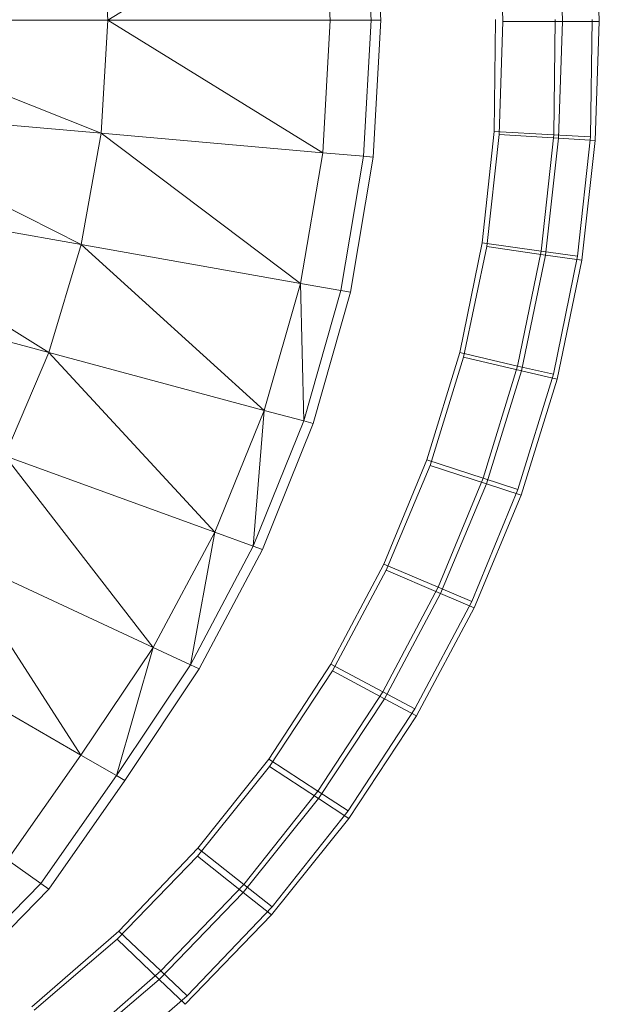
# Model space of a CAD drawing. Header units: metres. Extents: x 391.1 to 427.5, y 12.8 to 28.4.
# Tile 170 of 206: x 408.0343 to 408.1044, y 27.2037 to 27.3227. Entities that reach past the tile are written whole.
import ezdxf

# ---------------------------------------------------------------- set-up
doc = ezdxf.new("R2010")
doc.units = ezdxf.units.M
doc.layers.add('A-DETL-____-MBND', color=7, linetype='Continuous', lineweight=18)

# ---------------------------------------------------------------- blocks, each defined once
blk = doc.blocks.new('Family - Inodor PA-152337-03_TEL_P0A')
at = {"layer": 'A-DETL-____-MBND', "color": 253, "true_color": 0xaaaaaa}
for p, q in [((0.69404, 0.21593), (0.66806, 0.19991)), ((0.69494, 0.19991), (0.69404, 0.21593)), ((0.69989, 0.19991), (0.69897, 0.21636)), ((0.70015, 0.21647), (0.70107, 0.19991)), ((0.72302, 0.19976), (0.72254, 0.21434)), ((0.72302, 0.19976), (0.72254, 0.21434)), ((0.72747, 0.19975), (0.72698, 0.21462)), ((0.72747, 0.19975), (0.72698, 0.21462)), ((0.66806, 0.19991), (0.66725, 0.21359)), ((0.71582, 0.19976), (0.71536, 0.21387)), ((0.71582, 0.19976), (0.71536, 0.21387)), ((0.71478, 0.18645), (0.71494, 0.19999)), ((0.71478, 0.18645), (0.71494, 0.19999)), ((0.71478, 0.18645), (0.71494, 0.19999)), ((0.71494, 0.19999), (0.71478, 0.18645)), ((0.72214, 0.19999), (0.72197, 0.18606)), ((0.72214, 0.19999), (0.72197, 0.18606)), ((0.72659, 0.19999), (0.72642, 0.18582)), ((0.72659, 0.19999), (0.72642, 0.18582)), ((0.66806, 0.19991), (0.63302, 0.19991)), ((0.66725, 0.18624), (0.63302, 0.19991)), ((0.66806, 0.19991), (0.66725, 0.18624)), ((0.69494, 0.19991), (0.66806, 0.19991)), ((0.69404, 0.1839), (0.66806, 0.19991)), ((0.69494, 0.19991), (0.69404, 0.1839)), ((0.69989, 0.19991), (0.69494, 0.19991)), ((0.69989, 0.19991), (0.69897, 0.18347)), ((0.70107, 0.19991), (0.69989, 0.19991)), ((0.70107, 0.19991), (0.70015, 0.18336)), ((0.71536, 0.18611), (0.71582, 0.19976)), ((0.71536, 0.18611), (0.71582, 0.19976)), ((0.71582, 0.19976), (0.72302, 0.19976)), ((0.72302, 0.19976), (0.71582, 0.19976)), ((0.72254, 0.18565), (0.72302, 0.19976)), ((0.72254, 0.18565), (0.72302, 0.19976)), ((0.72302, 0.19976), (0.72747, 0.19975)), ((0.72747, 0.19975), (0.72302, 0.19976)), ((0.72698, 0.18536), (0.72747, 0.19975)), ((0.72698, 0.18536), (0.72747, 0.19975)), ((0.66725, 0.18624), (0.63233, 0.1893)), ((0.66485, 0.17278), (0.63233, 0.1893)), ((0.66725, 0.18624), (0.66485, 0.17278)), ((0.69404, 0.1839), (0.66725, 0.18624)), ((0.69136, 0.1681), (0.66725, 0.18624)), ((0.71333, 0.173), (0.71478, 0.18645)), ((0.71333, 0.173), (0.71478, 0.18645)), ((0.71333, 0.173), (0.71478, 0.18645)), ((0.71478, 0.18645), (0.71333, 0.173)), ((0.71386, 0.17255), (0.71536, 0.18611)), ((0.71386, 0.17255), (0.71536, 0.18611)), ((0.71478, 0.18645), (0.72197, 0.18606)), ((0.72197, 0.18606), (0.71478, 0.18645)), ((0.71536, 0.18611), (0.72254, 0.18565)), ((0.72254, 0.18565), (0.71536, 0.18611)), ((0.72197, 0.18606), (0.72045, 0.17199)), ((0.72197, 0.18606), (0.72045, 0.17199)), ((0.72197, 0.18606), (0.72642, 0.18582)), ((0.72642, 0.18582), (0.72197, 0.18606)), ((0.72642, 0.18582), (0.72485, 0.17137)), ((0.72642, 0.18582), (0.72485, 0.17137)), ((0.72098, 0.17153), (0.72254, 0.18565)), ((0.72098, 0.17153), (0.72254, 0.18565)), ((0.72254, 0.18565), (0.72698, 0.18536)), ((0.72698, 0.18536), (0.72254, 0.18565)), ((0.72538, 0.1709), (0.72698, 0.18536)), ((0.72538, 0.1709), (0.72698, 0.18536)), ((0.69404, 0.1839), (0.69136, 0.1681)), ((0.69897, 0.18347), (0.69404, 0.1839)), ((0.69897, 0.18347), (0.69623, 0.16724)), ((0.70015, 0.18336), (0.6974, 0.16704)), ((0.70015, 0.18336), (0.69897, 0.18347)), ((0.66485, 0.17278), (0.63029, 0.17887)), ((0.66094, 0.15973), (0.63029, 0.17887)), ((0.66485, 0.17278), (0.66094, 0.15973)), ((0.69136, 0.1681), (0.66485, 0.17278)), ((0.68697, 0.15275), (0.66485, 0.17278)), ((0.7106, 0.15973), (0.71333, 0.173)), ((0.7106, 0.15973), (0.71333, 0.173)), ((0.7106, 0.15973), (0.71333, 0.173)), ((0.71333, 0.173), (0.7106, 0.15973)), ((0.71333, 0.173), (0.72045, 0.17199)), ((0.72045, 0.17199), (0.71333, 0.173)), ((0.71107, 0.15918), (0.71386, 0.17255)), ((0.71107, 0.15918), (0.71386, 0.17255)), ((0.71386, 0.17255), (0.72098, 0.17153)), ((0.72098, 0.17153), (0.71386, 0.17255)), ((0.72045, 0.17199), (0.7176, 0.15811)), ((0.72045, 0.17199), (0.7176, 0.15811)), ((0.71807, 0.15754), (0.72098, 0.17153)), ((0.71807, 0.15754), (0.72098, 0.17153)), ((0.72045, 0.17199), (0.72485, 0.17137)), ((0.72485, 0.17137), (0.72045, 0.17199)), ((0.72098, 0.17153), (0.72538, 0.1709)), ((0.72538, 0.1709), (0.72098, 0.17153)), ((0.72485, 0.17137), (0.72192, 0.15711)), ((0.72485, 0.17137), (0.72192, 0.15711)), ((0.72239, 0.15653), (0.72538, 0.1709)), ((0.72239, 0.15653), (0.72538, 0.1709)), ((0.66094, 0.15973), (0.62697, 0.16883)), ((0.69136, 0.1681), (0.68697, 0.15275)), ((0.69623, 0.16724), (0.69136, 0.1681)), ((0.69174, 0.15147), (0.69136, 0.1681)), ((0.69623, 0.16724), (0.69174, 0.15147)), ((0.6974, 0.16704), (0.69289, 0.15117)), ((0.6974, 0.16704), (0.69623, 0.16724)), ((0.66094, 0.15973), (0.65562, 0.14726)), ((0.68697, 0.15275), (0.66094, 0.15973)), ((0.68099, 0.13803), (0.66094, 0.15973)), ((0.70661, 0.14675), (0.7106, 0.15973)), ((0.70661, 0.14675), (0.7106, 0.15973)), ((0.70661, 0.14675), (0.7106, 0.15973)), ((0.7106, 0.15973), (0.70661, 0.14675)), ((0.7106, 0.15973), (0.7176, 0.15811)), ((0.7176, 0.15811), (0.7106, 0.15973)), ((0.70701, 0.1461), (0.71107, 0.15918)), ((0.70701, 0.1461), (0.71107, 0.15918)), ((0.71107, 0.15918), (0.71807, 0.15754)), ((0.71807, 0.15754), (0.71107, 0.15918)), ((0.7176, 0.15811), (0.71343, 0.14454)), ((0.7176, 0.15811), (0.71343, 0.14454)), ((0.71382, 0.14386), (0.71807, 0.15754)), ((0.71382, 0.14386), (0.71807, 0.15754)), ((0.7176, 0.15811), (0.72192, 0.15711)), ((0.72192, 0.15711), (0.7176, 0.15811)), ((0.71807, 0.15754), (0.72239, 0.15653)), ((0.72239, 0.15653), (0.71807, 0.15754)), ((0.72192, 0.15711), (0.71764, 0.14317)), ((0.72192, 0.15711), (0.71764, 0.14317)), ((0.71803, 0.14248), (0.72239, 0.15653)), ((0.71803, 0.14248), (0.72239, 0.15653)), ((0.68697, 0.15275), (0.68099, 0.13803)), ((0.68564, 0.13633), (0.68697, 0.15275)), ((0.69174, 0.15147), (0.68697, 0.15275)), ((0.69174, 0.15147), (0.68564, 0.13633)), ((0.69289, 0.15117), (0.69174, 0.15147)), ((0.69289, 0.15117), (0.68675, 0.13593)), ((0.68099, 0.13803), (0.65562, 0.14726)), ((0.67355, 0.12409), (0.65562, 0.14726)), ((0.70141, 0.13416), (0.70661, 0.14675)), ((0.70141, 0.13416), (0.70661, 0.14675)), ((0.70141, 0.13416), (0.70661, 0.14675)), ((0.70661, 0.14675), (0.70141, 0.13416)), ((0.70661, 0.14675), (0.71343, 0.14454)), ((0.71343, 0.14454), (0.70661, 0.14675)), ((0.70172, 0.13342), (0.70701, 0.1461)), ((0.70172, 0.13342), (0.70701, 0.1461)), ((0.70701, 0.1461), (0.71382, 0.14386)), ((0.71382, 0.14386), (0.70701, 0.1461)), ((0.71343, 0.14454), (0.70799, 0.13137)), ((0.71343, 0.14454), (0.70799, 0.13137)), ((0.71343, 0.14454), (0.71764, 0.14317)), ((0.71764, 0.14317), (0.71343, 0.14454)), ((0.70828, 0.13061), (0.71382, 0.14386)), ((0.70828, 0.13061), (0.71382, 0.14386)), ((0.71764, 0.14317), (0.71205, 0.12965)), ((0.71764, 0.14317), (0.71205, 0.12965)), ((0.71382, 0.14386), (0.71803, 0.14248)), ((0.71803, 0.14248), (0.71382, 0.14386)), ((0.71234, 0.12887), (0.71803, 0.14248)), ((0.71234, 0.12887), (0.71803, 0.14248)), ((0.68099, 0.13803), (0.67355, 0.12409)), ((0.67804, 0.122), (0.68099, 0.13803)), ((0.68564, 0.13633), (0.68099, 0.13803)), ((0.68564, 0.13633), (0.67804, 0.122)), ((0.68675, 0.13593), (0.67911, 0.1215)), ((0.68675, 0.13593), (0.68564, 0.13633)), ((0.67355, 0.12409), (0.64904, 0.13552)), ((0.64904, 0.13552), (0.66482, 0.11108)), ((0.69502, 0.12208), (0.70141, 0.13416)), ((0.69502, 0.12208), (0.70141, 0.13416)), ((0.69502, 0.12208), (0.70141, 0.13416)), ((0.70141, 0.13416), (0.69502, 0.12208)), ((0.69523, 0.12126), (0.70172, 0.13342)), ((0.69523, 0.12126), (0.70172, 0.13342)), ((0.70141, 0.13416), (0.70799, 0.13137)), ((0.70799, 0.13137), (0.70141, 0.13416)), ((0.70172, 0.13342), (0.70828, 0.13061)), ((0.70828, 0.13061), (0.70172, 0.13342)), ((0.70799, 0.13137), (0.70131, 0.11873)), ((0.70799, 0.13137), (0.70131, 0.11873)), ((0.70799, 0.13137), (0.71205, 0.12965)), ((0.71205, 0.12965), (0.70799, 0.13137)), ((0.7015, 0.11789), (0.70828, 0.13061)), ((0.7015, 0.11789), (0.70828, 0.13061)), ((0.70828, 0.13061), (0.71234, 0.12887)), ((0.71234, 0.12887), (0.70828, 0.13061)), ((0.71205, 0.12965), (0.70519, 0.11667)), ((0.71205, 0.12965), (0.70519, 0.11667)), ((0.70537, 0.11581), (0.71234, 0.12887)), ((0.70537, 0.11581), (0.71234, 0.12887)), ((0.66482, 0.11108), (0.64137, 0.12462)), ((0.67355, 0.12409), (0.66482, 0.11108)), ((0.6691, 0.10861), (0.67355, 0.12409)), ((0.67804, 0.122), (0.67355, 0.12409)), ((0.67804, 0.122), (0.6691, 0.10861)), ((0.67911, 0.1215), (0.67013, 0.10801)), ((0.67911, 0.1215), (0.67804, 0.122)), ((0.68752, 0.11059), (0.69502, 0.12208)), ((0.68752, 0.11059), (0.69502, 0.12208)), ((0.68752, 0.11059), (0.69502, 0.12208)), ((0.69502, 0.12208), (0.68752, 0.11059)), ((0.69502, 0.12208), (0.70131, 0.11873)), ((0.70131, 0.11873), (0.69502, 0.12208)), ((0.6876, 0.10971), (0.69523, 0.12126)), ((0.6876, 0.10971), (0.69523, 0.12126)), ((0.69523, 0.12126), (0.7015, 0.11789)), ((0.7015, 0.11789), (0.69523, 0.12126)), ((0.70131, 0.11873), (0.69346, 0.10672)), ((0.70131, 0.11873), (0.69346, 0.10672)), ((0.69353, 0.10581), (0.7015, 0.11789)), ((0.69353, 0.10581), (0.7015, 0.11789)), ((0.70131, 0.11873), (0.70519, 0.11667)), ((0.70519, 0.11667), (0.70131, 0.11873)), ((0.7015, 0.11789), (0.70537, 0.11581)), ((0.70537, 0.11581), (0.7015, 0.11789)), ((0.70519, 0.11667), (0.69713, 0.10433)), ((0.70519, 0.11667), (0.69713, 0.10433)), ((0.69719, 0.1034), (0.70537, 0.11581)), ((0.69719, 0.1034), (0.70537, 0.11581)), ((0.66482, 0.11108), (0.65593, 0.0984)), ((0.6691, 0.10861), (0.66482, 0.11108)), ((0.6789, 0.09887), (0.6876, 0.10971)), ((0.6789, 0.09887), (0.6876, 0.10971)), ((0.67894, 0.0998), (0.68752, 0.11059)), ((0.67894, 0.0998), (0.68752, 0.11059)), ((0.67894, 0.0998), (0.68752, 0.11059)), ((0.68752, 0.11059), (0.67894, 0.0998)), ((0.68752, 0.11059), (0.69346, 0.10672)), ((0.69346, 0.10672), (0.68752, 0.11059)), ((0.6876, 0.10971), (0.69353, 0.10581)), ((0.69353, 0.10581), (0.6876, 0.10971)), ((0.6691, 0.10861), (0.65998, 0.09556)), ((0.67013, 0.10801), (0.6691, 0.10861)), ((0.67013, 0.10801), (0.66095, 0.09488)), ((0.69346, 0.10672), (0.68449, 0.09544)), ((0.69346, 0.10672), (0.68449, 0.09544)), ((0.69346, 0.10672), (0.69713, 0.10433)), ((0.69713, 0.10433), (0.69346, 0.10672)), ((0.68443, 0.09447), (0.69353, 0.10581)), ((0.68443, 0.09447), (0.69353, 0.10581)), ((0.69353, 0.10581), (0.69719, 0.1034)), ((0.69719, 0.1034), (0.69353, 0.10581)), ((0.69713, 0.10433), (0.68792, 0.09274)), ((0.69713, 0.10433), (0.68792, 0.09274)), ((0.68784, 0.09176), (0.69719, 0.1034)), ((0.68784, 0.09176), (0.69719, 0.1034)), ((0.6692, 0.08882), (0.6789, 0.09887)), ((0.6692, 0.08882), (0.6789, 0.09887)), ((0.66938, 0.08979), (0.67894, 0.0998)), ((0.66938, 0.08979), (0.67894, 0.0998)), ((0.66938, 0.08979), (0.67894, 0.0998)), ((0.67894, 0.0998), (0.66938, 0.08979)), ((0.6789, 0.09887), (0.68443, 0.09447)), ((0.68443, 0.09447), (0.6789, 0.09887)), ((0.67894, 0.0998), (0.68449, 0.09544)), ((0.68449, 0.09544), (0.67894, 0.0998)), ((0.65998, 0.09556), (0.65593, 0.0984)), ((0.65998, 0.09556), (0.64884, 0.08421)), ((0.66095, 0.09488), (0.65998, 0.09556)), ((0.68449, 0.09544), (0.67448, 0.08497)), ((0.68449, 0.09544), (0.67448, 0.08497)), ((0.68449, 0.09544), (0.68792, 0.09274)), ((0.68792, 0.09274), (0.68449, 0.09544)), ((0.66095, 0.09488), (0.64975, 0.08345)), ((0.67427, 0.08395), (0.68443, 0.09447)), ((0.67427, 0.08395), (0.68443, 0.09447)), ((0.68443, 0.09447), (0.68784, 0.09176)), ((0.68784, 0.09176), (0.68443, 0.09447)), ((0.6774, 0.08095), (0.68784, 0.09176)), ((0.6774, 0.08095), (0.68784, 0.09176)), ((0.68792, 0.09274), (0.67764, 0.08198)), ((0.68792, 0.09274), (0.67764, 0.08198)), ((0.6589, 0.08065), (0.66938, 0.08979)), ((0.6589, 0.08065), (0.66938, 0.08979)), ((0.6589, 0.08065), (0.66938, 0.08979)), ((0.66938, 0.08979), (0.6589, 0.08065)), ((0.66938, 0.08979), (0.67448, 0.08497)), ((0.67448, 0.08497), (0.66938, 0.08979)), ((0.65915, 0.08023), (0.6692, 0.08882)), ((0.65915, 0.08023), (0.6692, 0.08882)), ((0.6692, 0.08882), (0.67427, 0.08395)), ((0.67427, 0.08395), (0.6692, 0.08882)), ((0.67448, 0.08497), (0.66324, 0.07516)), ((0.67448, 0.08497), (0.66324, 0.07516)), ((0.67448, 0.08497), (0.67764, 0.08198)), ((0.67764, 0.08198), (0.67448, 0.08497)), ((0.66346, 0.07472), (0.67427, 0.08395)), ((0.66346, 0.07472), (0.67427, 0.08395)), ((0.67427, 0.08395), (0.6774, 0.08095)), ((0.6774, 0.08095), (0.67427, 0.08395)), ((0.67764, 0.08198), (0.66592, 0.07176)), ((0.67764, 0.08198), (0.66592, 0.07176))]:
    blk.add_line(p, q, dxfattribs=at)
blk = doc.blocks.new('LONDR55-XX_ZZ-ARQ-CAA-M3D-Londres55_ifc-1-03_TEL_P0A')
at = {"layer": 'A-DETL-____-MBND', "color": 253, "lineweight": 18, "true_color": 0xaaaaaa}
blk.add_blockref('Family - Inodor PA-152337-03_TEL_P0A', (407.37693, 27.12274), dxfattribs=at)

msp = doc.modelspace()

# ---------------------------------------------------------------- block references
at = {"lineweight": 5}
msp.add_blockref('LONDR55-XX_ZZ-ARQ-CAA-M3D-Londres55_ifc-1-03_TEL_P0A', (0, 0), dxfattribs=at)

doc.saveas('drawing.dxf')
